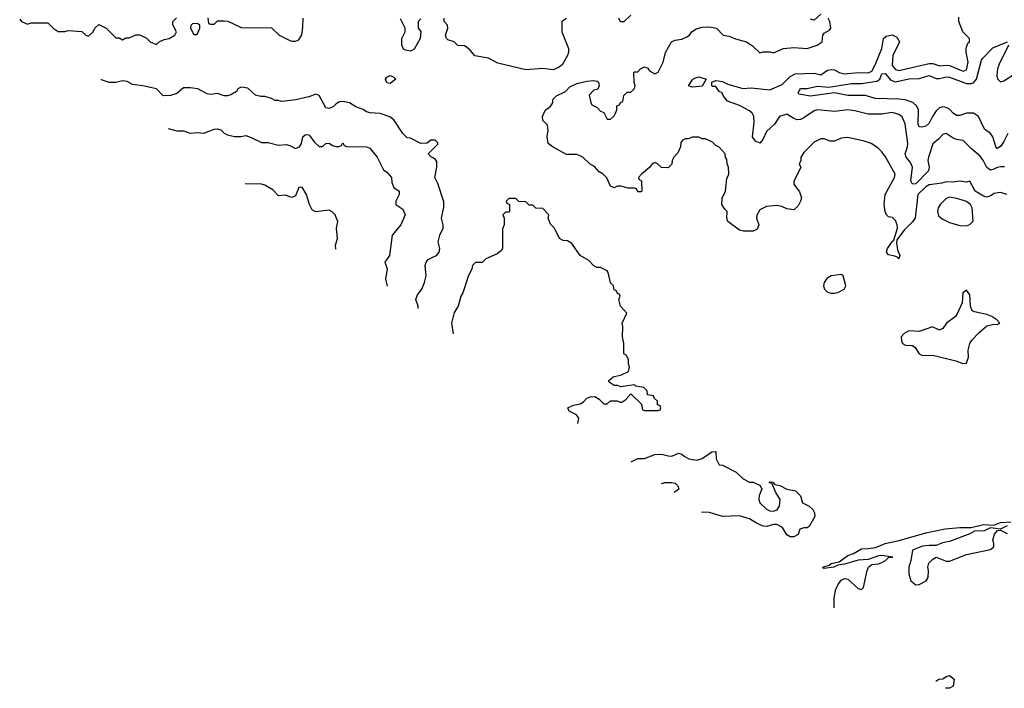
# Model space of a CAD drawing. Header units: inches. Extents: x 2380249 to 2585472, y 382747 to 546448.
# Tile 2 of 256: x 2387564 to 2393372, y 450915 to 454861. Entities that reach past the tile are written whole.
import ezdxf

# ---------------------------------------------------------------- set-up
doc = ezdxf.new("R2010")
doc.units = ezdxf.units.IN
doc.header["$MEASUREMENT"] = 0
doc.layers.add('C3485', color=7, linetype='Continuous')
doc.layers.add('C3495', color=7, linetype='Continuous')

msp = doc.modelspace()

# ---------------------------------------------------------------- linework, layer by layer
at = {"layer": 'C3485', "color": 4}
for points, elevation in [([(2387563.6, 454863.6), (2387574, 454850), (2387610, 454834), (2387630, 454842), (2387730, 454842), (2387762, 454810), (2387790, 454791.3), (2387830, 454791.3), (2387850, 454798), (2387930, 454792), (2387954, 454770), (2387970, 454764.7), (2387998, 454790), (2388006, 454810), (2388030, 454832), (2388074, 454810), (2388130, 454754), (2388150, 454754), (2388170, 454742), (2388190, 454754), (2388210, 454754), (2388248.7, 454771.3), (2388270, 454771.3), (2388310, 454754), (2388334, 454730), (2388370, 454714), (2388386, 454730), (2388415.3, 454744.7), (2388446, 454750), (2388478, 454770), (2388488, 454790), (2388468, 454830), (2388468, 454850), (2388488.9, 454871.1)], 116), ([(2388672.7, 454872.7), (2388678, 454838), (2388690, 454834), (2388710, 454834), (2388730, 454854), (2388770, 454854), (2388791.6, 454851.6), (2388870, 454814), (2389050, 454812), (2389094, 454770), (2389150, 454742), (2389170, 454734), (2389190, 454734), (2389210, 454742), (2389228.4, 454771.6), (2389234.6, 454814.6), (2389235.3, 454870)], 116), ([(2389930, 454866), (2389914, 454850), (2389914, 454810), (2389931, 454791), (2389926, 454750), (2389890, 454688), (2389870, 454675.3), (2389840.4, 454680.4), (2389827.3, 454687.3), (2389818, 454710), (2389818, 454750), (2389838, 454790), (2389838, 454810), (2389810, 454866)], 112), ([(2390000, 454150.4), (2389989.3, 454150.7), (2389968.4, 454131.6), (2389930, 454131.3), (2389870, 454162), (2389850, 454164.7), (2389824.7, 454190), (2389771.3, 454270), (2389747.5, 454287.5), (2389690, 454306.8), (2389631.1, 454311.1), (2389610, 454318), (2389590.7, 454330.7), (2389546.4, 454346.4), (2389510, 454371), (2389470, 454378.8), (2389450, 454376), (2389430, 454364.7), (2389412.7, 454347.3), (2389390, 454336), (2389370, 454341), (2389330, 454414), (2389310, 454422), (2389270, 454406), (2389192.9, 454387.1), (2389110, 454378), (2389090, 454384.7), (2389070, 454384.7), (2389050, 454396), (2389010, 454406.8), (2388987.1, 454407.1), (2388955.3, 454415.3), (2388910, 454456), (2388870, 454462), (2388850, 454452), (2388842, 454438), (2388810, 454418), (2388790, 454411.3), (2388770, 454411.3), (2388730, 454424.7), (2388690, 454418.8), (2388670, 454422.8), (2388613.7, 454453.7), (2388570, 454458), (2388530, 454458), (2388490, 454424.7), (2388452.7, 454412.7), (2388410, 454412), (2388370, 454452), (2388290.9, 454470.9), (2388230, 454478), (2388196.8, 454496.8), (2388170, 454501), (2388130, 454491), (2388091.1, 454491.1), (2388045.4, 454505.4), (2388041.4, 454505.3)], 112), ([(2388439, 454219.1), (2388490, 454206), (2388530, 454204.7), (2388570, 454191), (2388610, 454194.8), (2388650, 454190.8), (2388710, 454214.8), (2388730, 454217.3), (2388750.5, 454210.5), (2388770, 454191.3), (2388790, 454181), (2388831.1, 454171.1), (2388868.9, 454171.1), (2388896.9, 454176.9), (2388930, 454166), (2388990, 454136), (2389030, 454136), (2389090, 454121), (2389136.4, 454123.6), (2389158, 454118), (2389190, 454101), (2389215.3, 454110), (2389225.2, 454130), (2389234, 454170), (2389250, 454182.8), (2389270, 454181), (2389275.9, 454175.9), (2389301.1, 454141.1), (2389330, 454112), (2389350, 454112), (2389370, 454131.3), (2389390, 454132), (2389410, 454118), (2389430, 454112), (2389447.3, 454112.7), (2389462, 454118), (2389470, 454134), (2389478, 454118), (2389492.7, 454112.7), (2389610, 454111), (2389630, 454102), (2389672, 454050), (2389710, 453974), (2389730, 453962), (2389758, 453930), (2389759.6, 453899.6), (2389771.6, 453871.6), (2389802, 453850), (2389802, 453830), (2389782, 453790), (2389782, 453770), (2389823.6, 453743.6), (2389838, 453710), (2389811.3, 453650), (2389761, 453590), (2389746, 453470), (2389718, 453430), (2389731, 453390), (2389721, 453330), (2389730.8, 453290), (2389730.8, 453289)], 108), ([(2390000, 454046.5), (2389994, 454050), (2389974, 454070), (2390000, 454096)], 112), ([(2389429.1, 453506.2), (2389426, 453530), (2389438, 453570), (2389432, 453630), (2389441, 453670), (2389424.7, 453710), (2389407.1, 453727.1), (2389390, 453736), (2389310, 453726.8), (2389290, 453738), (2389274, 453770), (2389256, 453830), (2389230, 453872), (2389210, 453871.3), (2389190, 453822), (2389170, 453811.3), (2389130, 453824.7), (2389090, 453822), (2389056.8, 453856.8), (2389010, 453884.7), (2388990, 453890.8), (2388893.5, 453891.8)], 104), ([(2389913.9, 453157.1), (2389914, 453170), (2389901, 453210), (2389910, 453238), (2389936, 453270), (2389951.3, 453310), (2389961, 453350), (2389956, 453410), (2389961, 453430), (2389974.4, 453445.6), (2390000, 453458.7)], 112)]:
    msp.add_lwpolyline(points, dxfattribs=dict(at, elevation=elevation))
for points, elevation in [([(2388610, 454838), (2388583.6, 454836.4), (2388572.7, 454827.3), (2388572, 454810), (2388590, 454774), (2388610, 454774), (2388626, 454810), (2388626, 454830)], 116), ([(2389750, 454484), (2389729.3, 454489.3), (2389722, 454510), (2389730, 454522), (2389750, 454531.3), (2389770, 454522), (2389782, 454510)], 112)]:
    msp.add_lwpolyline(points, close=True, dxfattribs=dict(at, elevation=elevation))
at = {"layer": 'C3495', "color": 4}
for points, elevation in [([(2391170, 454888), (2391128.7, 454848.7), (2391108.7, 454848.7), (2391098, 454870)], 112), ([(2392290, 454894), (2392250, 454858), (2392230, 454864)], 112), ([(2390790, 454868), (2390762, 454850), (2390762, 454790), (2390801, 454690), (2390801, 454670), (2390796, 454650), (2390764.5, 454595.5), (2390741.4, 454578.6), (2390710, 454565.2), (2390650, 454573.2), (2390550, 454566), (2390384.1, 454604.1), (2390330, 454633.2), (2390248.4, 454648.4), (2390220.4, 454680.4), (2390190, 454706), (2390148.4, 454708.4), (2390126, 454730), (2390090, 454742), (2390082, 454750), (2390075.3, 454770), (2390088.7, 454810), (2390088, 454828), (2390068, 454850), (2390068, 454870)], 112), ([(2393388, 453830), (2393350, 453841.2), (2393310, 453835.3), (2393297.3, 453822.7), (2393270, 453814), (2393250, 453819.3), (2393201.2, 453850), (2393170, 453908), (2393150, 453902), (2393110, 453908.7), (2393070, 453901.2), (2393030, 453903.7), (2393003.9, 453896.1), (2392930, 453887), (2392910, 453874.5), (2392862.8, 453830), (2392846.4, 453690), (2392831.7, 453668.3), (2392781.3, 453618.7), (2392738, 453562), (2392736, 453544), (2392742, 453502), (2392756, 453470), (2392750, 453449.2), (2392740.4, 453460.4), (2392726.3, 453466.3), (2392690, 453474), (2392677.2, 453490), (2392682.7, 453510), (2392710, 453551.3), (2392720.4, 453559.6), (2392742.7, 453630), (2392740.9, 453650), (2392730, 453675.3), (2392713.2, 453693.2), (2392690, 453698), (2392678, 453710), (2392669, 453730), (2392664, 453770), (2392669.3, 453830), (2392724, 453930), (2392729, 453950), (2392671.7, 454051.7), (2392650, 454082), (2392625.6, 454105.6), (2392586, 454130), (2392544.7, 454144.7), (2392450, 454165.2), (2392410, 454161.2), (2392370, 454144), (2392344.7, 454144.7), (2392310, 454158), (2392290, 454158), (2392250, 454138), (2392190, 454078), (2392171.3, 454050), (2392171.1, 454028.9), (2392162, 454010), (2392171.1, 453988.9), (2392131.6, 453908.4), (2392131.3, 453890), (2392164.5, 453844.5), (2392176, 453810), (2392170.7, 453789.3), (2392156.8, 453763.2), (2392130, 453738), (2392090, 453744), (2392059, 453759), (2392030, 453764), (2391970, 453758), (2391930, 453738), (2391911.6, 453708.4), (2391911.3, 453690), (2391924.7, 453650), (2391914.8, 453625.2), (2391890, 453614), (2391833.6, 453613.6), (2391810, 453619), (2391742, 453670), (2391735.3, 453690), (2391738, 453730), (2391723.1, 453743.1), (2391706, 453770), (2391707.3, 453807.3), (2391728, 453850), (2391736.4, 453923.6), (2391748, 453950), (2391746, 453990), (2391738, 454010), (2391736.4, 454036.4), (2391728.4, 454048.4), (2391726, 454070), (2391690, 454108), (2391670, 454118), (2391650, 454138), (2391610, 454158), (2391590, 454158), (2391570, 454168), (2391530, 454168), (2391510, 454158), (2391490, 454158), (2391474, 454150), (2391463.6, 454136.4), (2391462, 454110), (2391445.4, 454074.6), (2391422, 454050), (2391412, 454030), (2391411.6, 454008.4), (2391390, 453986), (2391350, 453988), (2391326, 454010), (2391310, 454018), (2391294, 454010), (2391282, 453990), (2391232, 453950), (2391214, 453930), (2391218, 453918), (2391232, 453910), (2391234, 453850), (2391230, 453846), (2391210, 453846), (2391202, 453862), (2391190, 453866), (2391152.7, 453867.3), (2391110, 453878), (2391090, 453878), (2391070, 453868), (2391050, 453878), (2391028.4, 453928.4), (2391006, 453950), (2390983.1, 453963.1), (2390954.6, 453994.6), (2390928.9, 454008.9), (2390886, 454050), (2390850, 454066), (2390790, 454066), (2390710, 454108.7), (2390682, 454130), (2390675.3, 454170), (2390682, 454210), (2390678, 454238), (2390650, 454266), (2390648, 454290), (2390666, 454330), (2390693.6, 454346.4), (2390708, 454370), (2390709.1, 454390.9), (2390730, 454412), (2390783.1, 454436.9), (2390810, 454464.7), (2390850, 454484.7), (2390910, 454498), (2390950, 454502), (2390970, 454498), (2390978, 454490), (2390982, 454470), (2390972, 454450), (2390950, 454446), (2390923.6, 454416.4), (2390932.7, 454372.7), (2390938, 454358), (2390970, 454342), (2390990, 454322), (2391010, 454314), (2391030, 454274), (2391050, 454274), (2391070, 454294), (2391078, 454310), (2391086, 454330), (2391087.3, 454352.7), (2391102, 454358), (2391107.3, 454372.7), (2391122, 454378), (2391127.3, 454412.7), (2391147.3, 454432.7), (2391170, 454434), (2391190, 454454), (2391195.3, 454470), (2391188, 454490), (2391186, 454550), (2391190, 454554), (2391210, 454554), (2391226, 454570), (2391250, 454582), (2391270, 454574), (2391279.6, 454559.6), (2391310, 454542), (2391330, 454552), (2391359, 454610), (2391373.6, 454666.4), (2391409, 454730), (2391430, 454741), (2391470, 454746), (2391500.2, 454759.8), (2391515.3, 454770), (2391528.7, 454790), (2391553.6, 454806.4), (2391590, 454816), (2391630, 454818.8), (2391674, 454810), (2391714, 454770), (2391750, 454764.7), (2391787.5, 454747.5), (2391850.7, 454730.7), (2391886.4, 454706.4), (2391930, 454664.7), (2391949, 454671), (2391990, 454671), (2392010, 454666), (2392070, 454690.7), (2392130, 454696.3), (2392210, 454690.8), (2392268, 454710), (2392298, 454730), (2392302, 454770), (2392310, 454782), (2392340.4, 454799.6), (2392348, 454810), (2392344, 454850), (2392334, 454870)], 112), ([(2393372.9, 453992.9), (2393352.3, 453992.3), (2393330, 453989.3), (2393310, 453978), (2393290, 453973.2), (2393270, 453988.7), (2393250, 454029), (2393230, 454055.3), (2393178.9, 454098.9), (2393130, 454149), (2393090, 454154), (2393070, 454161.2), (2393030, 454189), (2393010, 454184), (2392984.5, 454155.5), (2392950, 454128.7), (2392924.4, 454050), (2392922, 454030), (2392928.5, 453990), (2392925.5, 453970), (2392850, 453893.3), (2392830, 453889.6), (2392820.5, 453910), (2392830.8, 453990.8), (2392818.7, 454018.7), (2392793.6, 454050), (2392787, 454070), (2392802, 454110), (2392802.9, 454130), (2392786.8, 454246.8), (2392770, 454288), (2392750, 454302), (2392710, 454314), (2392650, 454304), (2392570, 454303.7), (2392490, 454324), (2392448.9, 454328.9), (2392370, 454319.3), (2392270, 454329), (2392250, 454324), (2392190, 454282), (2392170, 454272.3), (2392150, 454269.3), (2392130, 454277.2), (2392090, 454304), (2392046, 454290), (2392016.3, 454243.7), (2391970, 454200.9), (2391946.9, 454153.1), (2391930, 454132.7), (2391904.6, 454144.6), (2391887.6, 454170), (2391896.3, 454256.3), (2391894, 454290), (2391885.2, 454310), (2391870, 454322.7), (2391810, 454355.1), (2391739.3, 454379.3), (2391715.3, 454410), (2391708.7, 454428.7), (2391690, 454438), (2391670, 454466), (2391650, 454466), (2391646, 454470), (2391647.3, 454492.7), (2391670, 454502), (2391710, 454496), (2391740.7, 454480.7), (2391830, 454455.8), (2391878, 454458), (2391990, 454446.4), (2392061.2, 454478.8), (2392110, 454526), (2392139, 454541), (2392250, 454546), (2392290, 454536), (2392330, 454562.8), (2392350, 454567.3), (2392370, 454564.9), (2392398, 454550), (2392430, 454541.6), (2392510, 454548.4), (2392570, 454547), (2392590, 454558), (2392610, 454594), (2392649.7, 454690), (2392659, 454750), (2392676, 454764), (2392710, 454770.8), (2392738, 454758), (2392754.8, 454730), (2392714.9, 454650), (2392710.7, 454590), (2392730, 454567.7), (2392750, 454560.5), (2392930, 454601.6), (2392950, 454601.6), (2392990, 454588), (2393030, 454593), (2393050, 454590.4), (2393130, 454557.3), (2393150, 454564.7), (2393159.6, 454610), (2393147.6, 454670), (2393147.3, 454692.7), (2393158, 454722), (2393168, 454730), (2393168, 454750), (2393128, 454790), (2393104, 454850), (2393104.1, 454875.9)], 108), ([(2393392.7, 454190), (2393370, 454141.2), (2393350, 454112.7), (2393330, 454101.2), (2393322.7, 454110), (2393305.1, 454170), (2393290, 454189.4), (2393255.6, 454215.6), (2393219.3, 454290), (2393190, 454309.4), (2393150, 454309.6), (2393110, 454296.2), (2393090, 454295.1), (2393070, 454309.3), (2393050, 454332.3), (2393030, 454342.9), (2393010, 454347), (2392990, 454340.7), (2392970, 454323.7), (2392948.4, 454290), (2392930, 454249.6), (2392910, 454233.6), (2392886.8, 454226.8), (2392870, 454229), (2392865.1, 454245.1), (2392865.6, 454330), (2392856.2, 454350), (2392832.1, 454372.1), (2392787.3, 454387.3), (2392750, 454392.6), (2392610, 454395.1), (2392552.7, 454412.7), (2392450, 454414.3), (2392370, 454429.7), (2392230, 454409.7), (2392160.9, 454420.9), (2392157.2, 454430), (2392170, 454454), (2392210, 454455.5), (2392270, 454468.4), (2392336.6, 454463.4), (2392470, 454484.9), (2392530, 454485.3), (2392621.3, 454498.7), (2392638.4, 454510), (2392650, 454541), (2392670, 454544), (2392703.4, 454503.4), (2392730, 454494.3), (2392810, 454512), (2392870, 454514.9), (2392930, 454532.4), (2392970, 454514.4), (2392990, 454514), (2393030, 454523.7), (2393050, 454522.6), (2393150, 454483.6), (2393176.3, 454483.7), (2393190.8, 454489.2), (2393208, 454510), (2393237.2, 454622.8), (2393245.1, 454634.9), (2393304.6, 454695.4), (2393391, 454731)], 104), ([(2393396.3, 454710), (2393341.6, 454598.4), (2393332, 454570), (2393328.9, 454530), (2393332.2, 454512.2), (2393350, 454494.9), (2393370, 454499.5), (2393430, 454540.4)], 104), ([(2390000, 454096), (2390030, 454126), (2390030, 454134), (2390014, 454150), (2390000, 454150.4)], 112), ([(2390000, 453458.7), (2390022, 453470), (2390038, 453490), (2390042, 453510), (2390032, 453550), (2390042, 453590), (2390062, 453630), (2390062, 453650), (2390052, 453690), (2390065.4, 453754.6), (2390065.4, 453785.4), (2390030, 453894), (2390012, 453930), (2390024.7, 453990), (2390023.6, 454023.6), (2390016.9, 454036.9), (2390000, 454046.5)], 112), ([(2390490, 453806), (2390450, 453806), (2390434, 453790), (2390438, 453778), (2390454, 453770), (2390454, 453730), (2390450, 453726), (2390430, 453726), (2390414, 453710), (2390422, 453690), (2390422, 453650), (2390412.7, 453627.3), (2390412, 453510), (2390403.6, 453496.4), (2390379.8, 453480.2), (2390314, 453450), (2390291.6, 453428.4), (2390252.7, 453427.3), (2390234, 453410), (2390232, 453390), (2390210, 453346), (2390178, 453250), (2390166, 453230), (2390151, 453170), (2390126, 453134), (2390111.3, 453070), (2390121.8, 453007.5)], 116), ([(2390856.7, 452478.3), (2390862, 452510), (2390848, 452530), (2390806, 452550), (2390798, 452570), (2390830, 452586), (2390870, 452594.8), (2390890, 452606), (2390910, 452626.8), (2390930, 452634.8), (2390956.8, 452636.8), (2390982, 452622), (2391010, 452594), (2391030, 452594), (2391050, 452612), (2391088.4, 452611.6), (2391103.6, 452603.6), (2391116.4, 452603.6), (2391140.4, 452619.6), (2391170, 452654), (2391232.7, 452592.7), (2391238, 452558), (2391250, 452554), (2391330, 452554), (2391342, 452558), (2391346, 452570), (2391342, 452582), (2391327.3, 452587.3), (2391326, 452610), (2391307.3, 452627.3), (2391302, 452642), (2391267.3, 452647.3), (2391266, 452670), (2391246, 452690), (2391198, 452698), (2391190, 452706), (2391110, 452695.3), (2391090, 452702), (2391070, 452702), (2391042, 452722), (2391038, 452730), (2391065.6, 452754.4), (2391114.6, 452765.4), (2391155.3, 452784.7), (2391162, 452810), (2391155.3, 452830), (2391155.3, 452855.3), (2391142, 452882), (2391128, 452890), (2391128.7, 452950), (2391119, 452990), (2391122, 453050), (2391118, 453070), (2391146, 453130), (2391108, 453170), (2391098, 453210), (2391106, 453230), (2391102, 453242), (2391090, 453246), (2391082, 453262), (2391070, 453266), (2391066, 453290), (2391048.4, 453308.4), (2391035.3, 453370), (2391030, 453378), (2390990, 453398), (2390970, 453398), (2390950, 453408), (2390920.4, 453440.4), (2390869.3, 453469.3), (2390820.4, 453540.4), (2390796.4, 453556.4), (2390770, 453558), (2390748.9, 453568.9), (2390718, 453630), (2390694.6, 453654.6), (2390682, 453690), (2390686, 453710), (2390650, 453746), (2390608.4, 453748.4), (2390590, 453766), (2390570, 453766), (2390550, 453786), (2390508, 453788), (2390490, 453806)], 116), ([(2391171.6, 452251.6), (2391210, 452271), (2391250, 452271.3), (2391310, 452296), (2391350, 452298), (2391390, 452286.8), (2391410, 452286), (2391450, 452302), (2391470, 452298), (2391484.5, 452284.5), (2391512, 452270), (2391558.6, 452261.4), (2391589.4, 452270.6), (2391646, 452310), (2391670, 452312), (2391672, 452270), (2391690, 452234), (2391710, 452232), (2391790, 452191.3), (2391831.1, 452151.1), (2391870, 452132), (2391890, 452131.3), (2391932.7, 452112.7), (2391942, 452090), (2391926, 452054), (2391924, 452030), (2391930.7, 452010), (2391970, 451973), (2391990, 451963), (2392010, 451960.5), (2392031.5, 451968.5), (2392046.6, 451990), (2392049.3, 452030), (2392024, 452070), (2392002, 452122), (2391986, 452130), (2391990, 452134), (2392007.3, 452132.7), (2392018, 452118), (2392048.4, 452111.6), (2392090, 452091), (2392139.8, 452079.8), (2392170, 452052), (2392182, 452010), (2392222, 451990), (2392242, 451970), (2392252, 451950), (2392254, 451930), (2392222, 451870), (2392210, 451862), (2392190, 451862), (2392166.4, 451853.6), (2392156.3, 451823.7), (2392130, 451809.4), (2392110, 451809.5), (2392090, 451821.2), (2392064.7, 451864.7), (2392030, 451881.2), (2392010, 451882), (2391970.6, 451869.4), (2391950, 451872.7), (2391910, 451889.2), (2391870, 451916), (2391810, 451932.3), (2391710, 451928.7), (2391633.6, 451953.6), (2391590, 451954), (2391586.3, 451953)], 112), ([(2391349.2, 452123.7), (2391370, 452130.6), (2391410, 452130.7), (2391430, 452126), (2391446, 452110), (2391451.3, 452090), (2391430, 452074), (2391422.7, 452070.8)], 108), ([(2392367.7, 451390.4), (2392368.2, 451450), (2392379.2, 451500.8), (2392391.8, 451528.2), (2392410, 451552.7), (2392430, 451563.7), (2392450, 451559.3), (2392510, 451504), (2392530, 451498), (2392542, 451510), (2392562.8, 451610), (2392571, 451630), (2392590, 451645.2), (2392630, 451649.4), (2392650, 451657.2), (2392672, 451670), (2392691.3, 451688.7), (2392714, 451690), (2392650, 451698.8), (2392630, 451697.3), (2392570, 451674.8), (2392509.3, 451670.7), (2392430, 451647.7), (2392390, 451642.8), (2392366, 451630), (2392310, 451622), (2392303.6, 451623.6), (2392302, 451630), (2392338.8, 451641.2), (2392350, 451652.3), (2392398, 451662), (2392450, 451699.3), (2392482, 451710), (2392530, 451739), (2392570, 451739.5), (2392612.8, 451747.2), (2392670, 451769.3), (2392752.4, 451787.6), (2392910, 451833.2), (2393023.5, 451856.5), (2393110, 451865.2), (2393176, 451864), (2393250, 451881.2), (2393310, 451878), (2393350, 451894), (2393410, 451898)], 116), ([(2393390, 451874), (2393350, 451854), (2393290, 451862), (2393254.5, 451845.5), (2393196.5, 451843.5), (2393170, 451827.7), (2393050, 451781), (2393006.8, 451773.2), (2392970, 451758), (2392930, 451758.8), (2392890, 451753.4), (2392830, 451730.8), (2392821.2, 451670), (2392809, 451630), (2392809, 451590), (2392821.2, 451550), (2392850, 451526), (2392870, 451527.3), (2392910.7, 451550), (2392923, 451570), (2392924.9, 451610), (2392920.7, 451630), (2392927.1, 451652.9), (2392950, 451678), (2392970, 451688.7), (2393030, 451665.2), (2393050, 451665.2), (2393150, 451705.2), (2393290, 451734), (2393311.3, 451750), (2393311, 451769), (2393304, 451790), (2393315.3, 451824.7), (2393332.7, 451847.3), (2393350, 451848), (2393390, 451829.3)], 116), ([(2392968.8, 450957.7), (2392986, 450970), (2393010, 450971.3), (2393030, 450984.7), (2393050, 450991), (2393076, 450970), (2393070, 450928.7), (2393050, 450915.3), (2393030, 450915.3)], 116), ([(2393030, 450915.3), (2393026.4, 450916.2)], 116)]:
    msp.add_lwpolyline(points, dxfattribs=dict(at, elevation=elevation))
for points, elevation in [([(2391530, 454462), (2391509, 454470), (2391535.3, 454510), (2391550, 454518.8), (2391570, 454522.8), (2391614, 454510), (2391590, 454468)], 108), ([(2393050, 453813), (2393030, 453806.6), (2392993.4, 453770), (2392982, 453750), (2392978, 453730), (2392984.4, 453704.4), (2393006.2, 453686.2), (2393050, 453664), (2393110, 453646.8), (2393150, 453644.7), (2393170, 453652), (2393188.4, 453671.6), (2393182.4, 453750), (2393173.6, 453770), (2393145.2, 453790), (2393090, 453806.3)], 116), ([(2392410, 453357.2), (2392350, 453349.5), (2392326, 453334), (2392310.5, 453310), (2392305.5, 453290), (2392310.8, 453270), (2392330, 453254), (2392350, 453247.3), (2392370, 453246.8), (2392390, 453250.8), (2392428, 453270), (2392438, 453290), (2392422, 453350)], 116), ([(2393150, 453264), (2393128, 453250), (2393124, 453190), (2393094.6, 453125.4), (2393084, 453110), (2393030.8, 453070), (2393010, 453038), (2392990, 453028), (2392948, 453048), (2392870, 453020.9), (2392810, 453024), (2392782, 453010), (2392764.7, 452990), (2392765.4, 452965.4), (2392772, 452950), (2392790, 452941), (2392830, 452938.8), (2392846.2, 452926.2), (2392870.7, 452890), (2392890, 452878.4), (2392950, 452880.5), (2393087.1, 452847.1), (2393128.4, 452831.6), (2393150, 452834), (2393162, 452870), (2393159, 452910), (2393169, 452950), (2393181.2, 452970), (2393224.4, 453015.6), (2393270, 453054.8), (2393310, 453064.7), (2393330, 453062), (2393346, 453070), (2393328, 453090), (2393298, 453110), (2393270, 453121.2), (2393196.5, 453136.5), (2393183.7, 453143.7), (2393173.2, 453170), (2393170, 453238)], 116)]:
    msp.add_lwpolyline(points, close=True, dxfattribs=dict(at, elevation=elevation))

doc.saveas('drawing.dxf')
